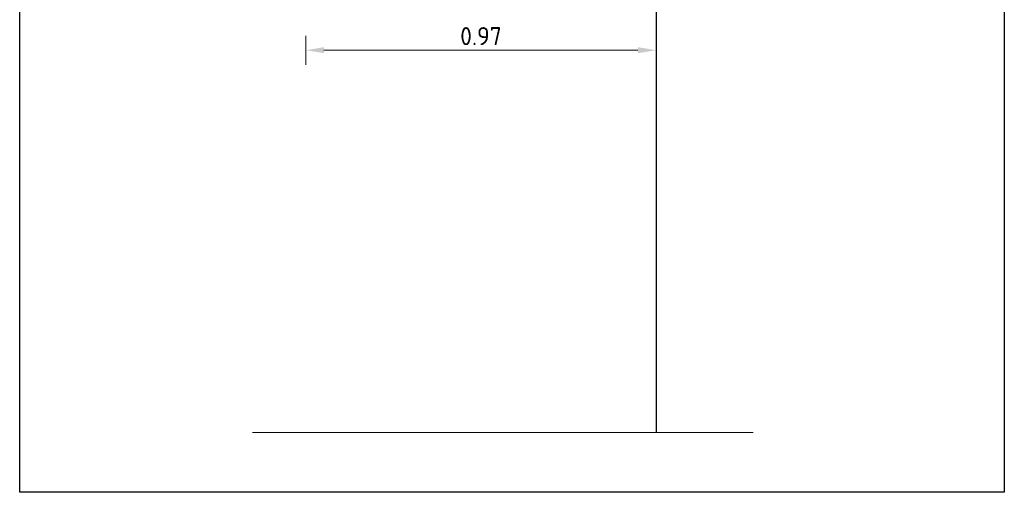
# Model space of a CAD drawing. Header units: metres. Extents: x 232680 to 233262, y 554200 to 554550.
# Tile 74 of 254: x 232753.14 to 232755.87, y 554422.76 to 554424.07. Entities that reach past the tile are written whole.
import ezdxf

# ---------------------------------------------------------------- set-up
doc = ezdxf.new("R2010")
doc.units = ezdxf.units.M
doc.linetypes.add('XX-AFBREEK', pattern=[7, 4, -1, 1, -1])
doc.layers.get('Defpoints').update_dxf_attribs({"color": 241})
for name, color, linetype, lineweight in [('N-WE-GW-AANLEG_PROFIEL-G', 7, 'Continuous', 30), ('N-WE-VH-KANTOPSLUITING_BETONRUG-M', 7, 'Continuous', 18), ('X-XX-AL-AFBREEKLIJN-G', 7, 'XX-AFBREEK', 13)]:
    doc.layers.add(name, color=color, linetype=linetype, lineweight=lineweight)
doc.styles.add('NLCS-ISO-ANNOTATIEF-T25', font='NLCS-ISO.ttf', dxfattribs={"height": 2.5})
doc.dimstyles.new('NLCS-ANNOTATIEF-T25-PIJL-X_L2_H1', dxfattribs={"dimtxt": 2.5, "dimasz": 2.5, "dimexe": 2, "dimexo": 2, "dimgap": 0.7, "dimtad": 1, "dimzin": 0, "dimdsep": 46, "dimtxsty": 'NLCS-ISO-ANNOTATIEF-T25', "dimcen": 0, "dimdle": 2, "dimclrd": 256, "dimclre": 256, "dimclrt": 256, "dimadec": 1, "dimazin": 0, "dimtfac": 1, "dimtofl": 0, "dimtmove": 1, "dimatfit": 0, "dimfxl": 2, "dimfxlon": 1, "dimtfillclr": 254, "dimtolj": 1, "dimtzin": 0, "dimlwd": 13, "dimlwe": 18, "dimarcsym": 0})

# ---------------------------------------------------------------- blocks, each defined once
blk = doc.blocks.new('*D136')
at = {"layer": 'Defpoints', "color": 0, "transparency": 16777216}
for p in [(232753.9367, 554424.5568), (232753.9367, 554423.9881), (232754.9067, 554423.9968)]:
    blk.add_point(p, dxfattribs=at)
at = {"layer": 'N-WE-VH-KANTOPSLUITING_BETONRUG-M', "linetype": 'Continuous', "lineweight": 18, "transparency": 16777216}
for p, q in [((232753.9367, 554424.0281), (232753.9367, 554423.9481)), ((232754.9067, 554423.9881), (232754.9067, 554423.9481))]:
    blk.add_line(p, q, dxfattribs=at)
at = {"layer": 'N-WE-VH-KANTOPSLUITING_BETONRUG-M', "linetype": 'Continuous', "lineweight": 13, "transparency": 16777216}
blk.add_line((232754.8567, 554423.9881), (232753.9867, 554423.9881), dxfattribs=at)
at = {"layer": 'N-WE-VH-KANTOPSLUITING_BETONRUG-M', "transparency": 16777216}
for points in [[(232753.9867, 554423.9965), (232753.9867, 554423.9798), (232753.9367, 554423.9881)], [(232754.8567, 554423.9965), (232754.8567, 554423.9798), (232754.9067, 554423.9881)]]:
    blk.add_solid(points, dxfattribs=at)
at = {"layer": 'N-WE-VH-KANTOPSLUITING_BETONRUG-M', "transparency": 16777216, "insert": (232754.4217, 554424.0271), "char_height": 0.05, "attachment_point": 5, "style": 'NLCS-ISO-ANNOTATIEF-T25'}
blk.add_mtext('\\A1;0.97', dxfattribs=at)

msp = doc.modelspace()

# ---------------------------------------------------------------- linework, layer by layer
at = {"layer": 'Defpoints'}
msp.add_lwpolyline([(232755.8716, 554430.8841), (232755.8716, 554422.7641), (232753.1438, 554422.7641), (232753.1438, 554430.8841)], close=True, dxfattribs=at)
at = {"layer": 'N-WE-GW-AANLEG_PROFIEL-G', "flags": 128}
msp.add_lwpolyline([(232754.9067, 554426.6641), (232754.9067, 554422.9295)], dxfattribs=at)
at = {"layer": 'X-XX-AL-AFBREEKLIJN-G', "ltscale": 2, "flags": 128}
msp.add_lwpolyline([(232755.1759, 554422.9295), (232753.7891, 554422.9295)], dxfattribs=at)

# ---------------------------------------------------------------- dimensions: what is measured, and where the dimension line sits
at = {"layer": 'N-WE-VH-KANTOPSLUITING_BETONRUG-M'}
dim = msp.add_linear_dim(base=(232753.9367, 554423.9881), p1=(232754.9067, 554423.9968), p2=(232753.9367, 554424.5568), dimstyle='NLCS-ANNOTATIEF-T25-PIJL-X_L2_H1', override={"dimscale": 0}, dxfattribs=at)
dim.commit()
dim.dimension.update_dxf_attribs({"geometry": '*D136', "text_midpoint": (232754.4217, 554424.0271)})

doc.saveas('drawing.dxf')
